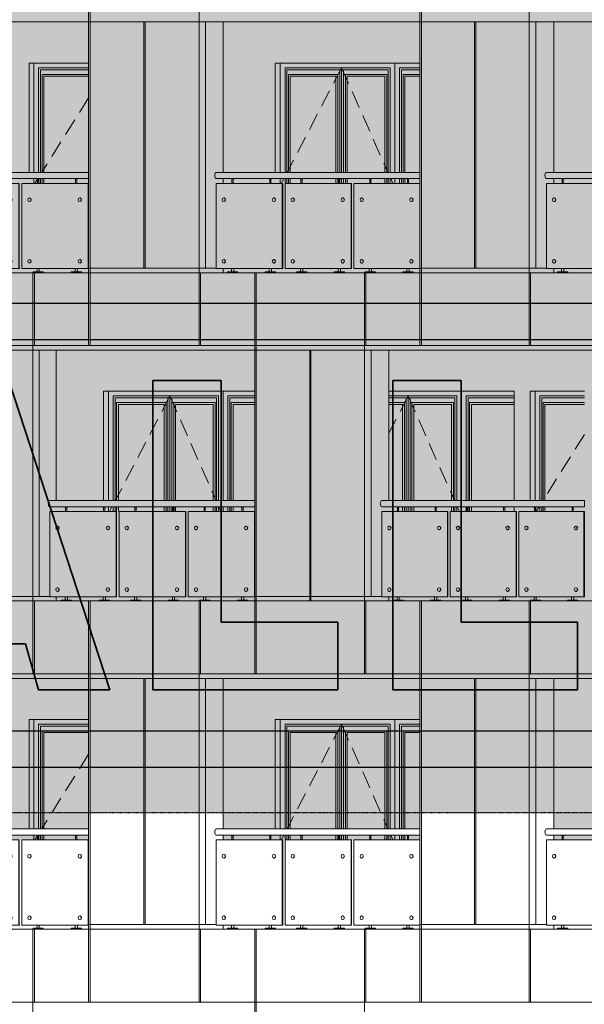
# Model space of a CAD drawing. Header units: millimetres. Extents: x 653421 to 888490, y -587092 to -202040.
# Tile 50 of 63: x 811476 to 817673, y -299101 to -288301. Entities that reach past the tile are written whole.
import ezdxf

# ---------------------------------------------------------------- set-up
doc = ezdxf.new("R2010")
doc.units = ezdxf.units.MM
doc.header["$LTSCALE"] = 0.05
doc.linetypes.add('DASHED', pattern=[19.05, 12.7, -6.35])
doc.linetypes.add('HIDDEN2', pattern=[0.1875, 0.125, -0.0625])
doc.layers.get('0').update_dxf_attribs({"lineweight": 0})
for name, color, linetype, lineweight in [('011 Dimension', 16, 'Continuous', 9), ('013 Door & Window', 48, 'Continuous', 9), ('A-Elev', 111, 'Continuous', 25)]:
    doc.layers.add(name, color=color, linetype=linetype, lineweight=lineweight)
doc.layers.add('A-20--T--WALLS', color=4, linetype='HIDDEN2')
pattern_1 = [(82.5, (607665.26, -236775.77), (-71.47627, 66.950698), [0, -77.216, 0, -86.36, 0, -82.55]), (52.5, (607665.26, -236775.77), (-37.802186, 164.94657), [0, -41.656, 0, -69.596, 0, -26.67]), (12.5, (607621.08, -236819.95), (111.659965, 112.066462), [0, -25.4, 0, -91.44, 0, -119.38]), (2.5, (607621.08, -236819.95), (76.45622, 139.51016), [0, -12.7, 0, -59.944, 0, -68.58])]

# ---------------------------------------------------------------- blocks, each defined once
blk = doc.blocks.new('A$C37385268')
for p, q in [((-2150, 820, 0), (-2154, 820, 0)), ((-2154, 780, 0), (-2150, 780, 0)), ((-1601, 820, 0), (-1604, 820, 0)), ((-1604, 780, 0), (-1601, 780, 0)), ((-1394, 820, 0), (-1397, 820, 0)), ((-1397, 780, 0), (-1394, 780, 0)), ((-846, 820, 0), (-849, 820, 0)), ((-849, 780, 0), (-846, 780, 0)), ((-638, 820, 0), (-641, 820, 0)), ((-641, 780, 0), (-638, 780, 0)), ((-92, 820, 0), (-95, 820, 0)), ((-95, 780, 0), (-92, 780, 0)), ((-2150, 145, 0), (-2154, 145, 0)), ((-1601, 145, 0), (-1604, 145, 0)), ((-1394, 145, 0), (-1397, 145, 0)), ((-846, 145, 0), (-849, 145, 0)), ((-638, 145, 0), (-641, 145, 0)), ((-92, 145, 0), (-95, 145, 0)), ((-2154, 105, 0), (-2150, 105, 0)), ((-1604, 105, 0), (-1601, 105, 0)), ((-1397, 105, 0), (-1394, 105, 0)), ((-849, 105, 0), (-846, 105, 0)), ((-641, 105, 0), (-638, 105, 0)), ((-95, 105, 0), (-92, 105, 0))]:
    blk.add_line(p, q)
at = {"color": 195}
blk.add_lwpolyline([(-2237, 1032), (0, 1032), (0, 1100), (-2237, 1100)], dxfattribs=at)
at = {"lineweight": 0, "elevation": 0}
for points in [[(-2042, 1032), (-2042, 1028), (-2071, 1028), (-2071, 1032), (-2042, 1032)], [(-1627, 1032), (-1627, 1028), (-1656, 1028), (-1656, 1032), (-1627, 1032)], [(-1285, 1032), (-1285, 1028), (-1314, 1028), (-1314, 1032), (-1285, 1032)], [(-871, 1032), (-871, 1028), (-900, 1028), (-900, 1032), (-871, 1032)], [(-530, 1032), (-530, 1028), (-559, 1028), (-559, 1032), (-530, 1032)], [(-117, 1032), (-117, 1028), (-145, 1028), (-145, 1032), (-117, 1032)]]:
    blk.add_lwpolyline(points, close=True, dxfattribs=at)
for points in [[(-2063, 1028), (-2063, 980)], [(-2050, 1028), (-2050, 980)], [(-1648, 1028), (-1648, 980)], [(-1635, 1028), (-1635, 980)], [(-1307, 1028), (-1307, 980)], [(-1294, 1028), (-1294, 980)], [(-892, 1028), (-892, 980)], [(-879, 1028), (-879, 980)], [(-551, 1028), (-551, 980)], [(-538, 1028), (-538, 980)], [(-138, 1028), (-138, 980)], [(-125, 1028), (-125, 980)], [(-2069, 45), (-2069, 10)], [(-2044, 45), (-2044, 10)], [(-1654, 45), (-1654, 10)], [(-1629, 45), (-1629, 10)], [(-1312, 45), (-1312, 10)], [(-1287, 45), (-1287, 10)], [(-898, 45), (-898, 10)], [(-873, 45), (-873, 10)], [(-557, 45), (-557, 10)], [(-532, 45), (-532, 10)], [(-143, 45), (-143, 10)], [(-119, 45), (-119, 10)]]:
    blk.add_lwpolyline(points, dxfattribs=at)
for points in [[(-2000, 0), (-2113, 0), (-2113, 6, -0.39896), (-2108, 10), (-2005, 10, -0.39896), (-2000, 6), (-2000, 0)], [(-1585, 0), (-1698, 0), (-1698, 6, -0.39896), (-1693, 10), (-1590, 10, -0.39896), (-1585, 6), (-1585, 0)], [(-1243, 0), (-1356, 0), (-1356, 6, -0.39896), (-1351, 10), (-1248, 10, -0.39896), (-1243, 6), (-1243, 0)], [(-829, 0), (-942, 0), (-942, 6, -0.39896), (-937, 10), (-834, 10, -0.39896), (-829, 6), (-829, 0)], [(-488, 0), (-601, 0), (-601, 6, -0.39896), (-596, 10), (-493, 10, -0.39896), (-488, 6), (-488, 0)], [(-74, 0), (-188, 0), (-187, 6, -0.39896), (-183, 10), (-79, 10, -0.39896), (-75, 6), (-74, 0)]]:
    blk.add_lwpolyline(points, format="xyb", close=True, dxfattribs=at)
for centre, major_axis, ratio in [((-2237, 1066), (0, -34.2), 0.466978), ((-2150, 800, 0), (0, 20), 0.851741), ((-1601, 800, 0), (0, 20), 0.851741), ((-1394, 800, 0), (0, 20), 0.851741), ((-846, 800, 0), (0, 20), 0.851741), ((-638, 800, 0), (0, 20), 0.851741), ((-92, 800, 0), (0, 20), 0.851741), ((-2150, 125, 0), (0, 20), 0.851741), ((-1601, 125, 0), (0, 20), 0.851741), ((-1394, 125, 0), (0, 20), 0.851741), ((-846, 125, 0), (0, 20), 0.851741), ((-638, 125, 0), (0, 20), 0.851741), ((-92, 125, 0), (0, 20), 0.851741)]:
    blk.add_ellipse(centre, major_axis=major_axis, ratio=ratio, start_param=3.141593, end_param=6.283185)
at = {"extrusion": (0, 0, -1)}
for centre in [(-2154, 800, 0), (-1604, 800, 0), (-1397, 800, 0), (-849, 800, 0), (-641, 800, 0), (-95, 800, 0), (-2154, 125, 0), (-1604, 125, 0), (-1397, 125, 0), (-849, 125, 0), (-641, 125, 0), (-95, 125, 0)]:
    blk.add_ellipse(centre, major_axis=(0, -20), ratio=0.8574, dxfattribs=at)
at = {"layer": '011 Dimension', "color": 135, "lineweight": 0}
for points in [[(-2237, 45), (-1511, 45), (-1511, 980), (-2237, 980), (-2237, 45)], [(-1511, 980), (-1511, 45), (-1506, 45), (-1506, 980), (-1511, 980)], [(-755, 45), (-755, 980), (-1480, 980), (-1480, 45), (-755, 45)], [(-755, 980), (-751, 980), (-751, 45), (-755, 45)], [(-725, 980), (-725, 45), (-1, 45), (-1, 980), (-714, 980), (-725, 980)]]:
    blk.add_lwpolyline(points, close=True, dxfattribs=at)
blk = doc.blocks.new('A$C296D6734')
for p, q in [((-2125, 820), (-2128, 820)), ((-2128, 780), (-2125, 780)), ((-1582, 820), (-1585, 820)), ((-1585, 780), (-1582, 780)), ((-1376, 820), (-1379, 820)), ((-1379, 780), (-1376, 780)), ((-834, 820), (-837, 820)), ((-837, 780), (-834, 780)), ((-629, 820), (-632, 820)), ((-632, 780), (-629, 780)), ((-88, 820), (-91, 820)), ((-91, 780), (-88, 780)), ((-2125, 145), (-2128, 145)), ((-1582, 145), (-1585, 145)), ((-1376, 145), (-1379, 145)), ((-834, 145), (-837, 145)), ((-629, 145), (-632, 145)), ((-88, 145), (-91, 145)), ((-2128, 105), (-2125, 105)), ((-1585, 105), (-1582, 105)), ((-1379, 105), (-1376, 105)), ((-837, 105), (-834, 105)), ((-632, 105), (-629, 105)), ((-91, 105), (-88, 105))]:
    blk.add_line(p, q)
at = {"color": 195}
blk.add_lwpolyline([(-2209, 1032), (0, 1032), (0, 1100), (-2209, 1100)], dxfattribs=at)
at = {"lineweight": 0}
for points in [[(-2016, 1032), (-2016, 1028), (-2045, 1028), (-2045, 1032), (-2016, 1032)], [(-1606, 1032), (-1606, 1028), (-1634, 1028), (-1634, 1032), (-1606, 1032)], [(-1272, 1032), (-1272, 1028), (-1301, 1028), (-1301, 1032), (-1272, 1032)], [(-858, 1032), (-858, 1028), (-886, 1028), (-886, 1032), (-858, 1032)], [(-520, 1032), (-520, 1028), (-548, 1028), (-548, 1032), (-520, 1032)], [(-111, 1032), (-111, 1028), (-140, 1028), (-140, 1032), (-111, 1032)]]:
    blk.add_lwpolyline(points, close=True, dxfattribs=at)
for points in [[(-2038, 1028), (-2038, 980)], [(-2025, 1028), (-2025, 980)], [(-1627, 1028), (-1627, 980)], [(-1614, 1028), (-1614, 980)], [(-1293, 1028), (-1293, 980)], [(-1280, 1028), (-1280, 980)], [(-879, 1028), (-879, 980)], [(-866, 1028), (-866, 980)], [(-541, 1028), (-541, 980)], [(-528, 1028), (-528, 980)], [(-133, 1028), (-133, 980)], [(-120, 1028), (-120, 980)], [(-2043, 45), (-2043, 10)], [(-2018, 45), (-2018, 10)], [(-1632, 45), (-1632, 10)], [(-1608, 45), (-1608, 10)], [(-1299, 45), (-1299, 10)], [(-1274, 45), (-1274, 10)], [(-884, 45), (-884, 10)], [(-859, 45), (-859, 10)], [(-547, 45), (-547, 10)], [(-522, 45), (-522, 10)], [(-138, 45), (-138, 10)], [(-113, 45), (-113, 10)]]:
    blk.add_lwpolyline(points, dxfattribs=at)
for points in [[(-1974, 0), (-2087, 0), (-2087, 6, -0.39896), (-2082, 10), (-1979, 10, -0.39896), (-1974, 6), (-1974, 0)], [(-1563, 0), (-1676, 0), (-1676, 6, -0.39896), (-1672, 10), (-1568, 10, -0.39896), (-1564, 6), (-1563, 0)], [(-1230, 0), (-1343, 0), (-1343, 6, -0.39896), (-1339, 10), (-1235, 10, -0.39896), (-1231, 6), (-1230, 0)], [(-815, 0), (-928, 0), (-928, 6, -0.39896), (-924, 10), (-820, 10, -0.39896), (-816, 6), (-815, 0)], [(-478, 0), (-591, 0), (-591, 6, -0.39896), (-586, 10), (-483, 10, -0.39896), (-478, 6), (-478, 0)], [(-69, 0), (-182, 0), (-182, 6, -0.39896), (-177, 10), (-74, 10, -0.39896), (-69, 6), (-69, 0)]]:
    blk.add_lwpolyline(points, format="xyb", close=True, dxfattribs=at)
for centre, major_axis, ratio, start_param, end_param in [((-2209, 1066), (0, -34.2), 0.500632, 3.141593, 6.283185), ((-2125, 800), (0, -20), 0.84815, 6.283185, 9.424778), ((-1582, 800), (0, -20), 0.84815, 6.283185, 9.424778), ((-1376, 800), (0, -20), 0.84815, 6.283185, 9.424778), ((-834, 800), (0, -20), 0.84815, 6.283185, 9.424778), ((-629, 800), (0, -20), 0.84815, 6.283185, 9.424778), ((-88, 800), (0, -20), 0.84815, 6.283185, 9.424778), ((-2125, 125), (0, -20), 0.84815, 6.283185, 9.424778), ((-1582, 125), (0, -20), 0.84815, 6.283185, 9.424778), ((-1376, 125), (0, -20), 0.84815, 6.283185, 9.424778), ((-834, 125), (0, -20), 0.84815, 6.283185, 9.424778), ((-629, 125), (0, -20), 0.84815, 6.283185, 9.424778), ((-88, 125), (0, -20), 0.84815, 6.283185, 9.424778)]:
    blk.add_ellipse(centre, major_axis=major_axis, ratio=ratio, start_param=start_param, end_param=end_param)
for centre in [(-2128, 800), (-1585, 800), (-1379, 800), (-837, 800), (-632, 800), (-91, 800), (-2128, 125), (-1585, 125), (-1379, 125), (-837, 125), (-632, 125), (-91, 125)]:
    blk.add_ellipse(centre, major_axis=(0, -20), ratio=0.84815)
at = {"layer": '011 Dimension', "color": 135, "lineweight": 0}
for points in [[(-1492, 45), (-1492, 980), (-2211, 980), (-2211, 45), (-1492, 45)], [(-1492, 980), (-1492, 45), (-1487, 45), (-1487, 980), (-1492, 980)], [(-1462, 980), (-1462, 45), (-744, 45), (-744, 980), (-1462, 980)], [(-744, 980), (-740, 980), (-740, 45), (-744, 45)], [(-714, 980), (-714, 45), (0, 45), (0, 980), (-714, 980)]]:
    blk.add_lwpolyline(points, close=True, dxfattribs=at)
blk = doc.blocks.new('A$C68B7532D')
for p, q in [((-2175, 820, 0), (-2178, 820, 0)), ((-2178, 780, 0), (-2175, 780, 0)), ((-1620, 820, 0), (-1624, 820, 0)), ((-1624, 780, 0), (-1620, 780, 0)), ((-1411, 820, 0), (-1414, 820, 0)), ((-1414, 780, 0), (-1411, 780, 0)), ((-857, 820, 0), (-860, 820, 0)), ((-860, 780, 0), (-857, 780, 0)), ((-648, 820, 0), (-651, 820, 0)), ((-651, 780, 0), (-648, 780, 0)), ((-95, 820, 0), (-98, 820, 0)), ((-98, 780, 0), (-95, 780, 0)), ((-2175, 145, 0), (-2178, 145, 0)), ((-1620, 145, 0), (-1624, 145, 0)), ((-1411, 145, 0), (-1414, 145, 0)), ((-857, 145, 0), (-860, 145, 0)), ((-648, 145, 0), (-651, 145, 0)), ((-95, 145, 0), (-98, 145, 0)), ((-2178, 105, 0), (-2175, 105, 0)), ((-1624, 105, 0), (-1620, 105, 0)), ((-1414, 105, 0), (-1411, 105, 0)), ((-860, 105, 0), (-857, 105, 0)), ((-651, 105, 0), (-648, 105, 0)), ((-98, 105, 0), (-95, 105, 0))]:
    blk.add_line(p, q)
at = {"color": 195}
blk.add_lwpolyline([(-2265, 1032), (0, 1032), (0, 1100), (-2265, 1100)], dxfattribs=at)
at = {"lineweight": 0, "elevation": 0}
for points in [[(-2068, 1032), (-2068, 1028), (-2096, 1028), (-2096, 1032), (-2068, 1032)], [(-1648, 1032), (-1648, 1028), (-1677, 1028), (-1677, 1032), (-1648, 1032)], [(-1303, 1032), (-1303, 1028), (-1331, 1028), (-1331, 1032), (-1303, 1032)], [(-884, 1032), (-884, 1028), (-913, 1028), (-913, 1032), (-884, 1032)], [(-540, 1032), (-540, 1028), (-568, 1028), (-568, 1032), (-540, 1032)], [(-122, 1032), (-122, 1028), (-151, 1028), (-151, 1032), (-122, 1032)]]:
    blk.add_lwpolyline(points, close=True, dxfattribs=at)
for points in [[(-2089, 1028), (-2089, 980)], [(-2076, 1028), (-2076, 980)], [(-1669, 1028), (-1669, 980)], [(-1656, 1028), (-1656, 980)], [(-1324, 1028), (-1324, 980)], [(-1311, 1028), (-1311, 980)], [(-906, 1028), (-906, 980)], [(-893, 1028), (-893, 980)], [(-561, 1028), (-561, 980)], [(-548, 1028), (-548, 980)], [(-143, 1028), (-143, 980)], [(-130, 1028), (-130, 980)], [(-2094, 45), (-2094, 10)], [(-2069, 45), (-2069, 10)], [(-1675, 45), (-1675, 10)], [(-1650, 45), (-1650, 10)], [(-1330, 45), (-1330, 10)], [(-1305, 45), (-1305, 10)], [(-911, 45), (-911, 10)], [(-886, 45), (-886, 10)], [(-566, 45), (-566, 10)], [(-542, 45), (-542, 10)], [(-149, 45), (-149, 10)], [(-124, 45), (-124, 10)]]:
    blk.add_lwpolyline(points, dxfattribs=at)
for points in [[(-2025, 0), (-2138, 0), (-2138, 6, -0.39896), (-2133, 10), (-2030, 10, -0.39896), (-2026, 6), (-2025, 0)], [(-1606, 0), (-1719, 0), (-1719, 6, -0.39896), (-1714, 10), (-1611, 10, -0.39896), (-1606, 6), (-1606, 0)], [(-1261, 0), (-1374, 0), (-1373, 6, -0.39896), (-1369, 10), (-1266, 10, -0.39896), (-1261, 6), (-1261, 0)], [(-842, 0), (-955, 0), (-955, 6, -0.39896), (-950, 10), (-847, 10, -0.39896), (-842, 6), (-842, 0)], [(-497, 0), (-611, 0), (-610, 6, -0.39896), (-606, 10), (-502, 10, -0.39896), (-498, 6), (-497, 0)], [(-80, 0), (-193, 0), (-193, 6, -0.39896), (-188, 10), (-85, 10, -0.39896), (-80, 6), (-80, 0)]]:
    blk.add_lwpolyline(points, format="xyb", close=True, dxfattribs=at)
for centre, major_axis, ratio in [((-2265, 1066, 0), (0, -34.2), 0.448619), ((-2175, 800, 0), (0, 20), 0.854957), ((-1620, 800, 0), (0, 20), 0.854957), ((-1411, 800, 0), (0, 20), 0.854957), ((-857, 800, 0), (0, 20), 0.854957), ((-648, 800, 0), (0, 20), 0.854957), ((-95, 800, 0), (0, 20), 0.854957), ((-2175, 125, 0), (0, 20), 0.854957), ((-1620, 125, 0), (0, 20), 0.854957), ((-1411, 125, 0), (0, 20), 0.854957), ((-857, 125, 0), (0, 20), 0.854957), ((-648, 125, 0), (0, 20), 0.854957), ((-95, 125, 0), (0, 20), 0.854957)]:
    blk.add_ellipse(centre, major_axis=major_axis, ratio=ratio, start_param=3.141593, end_param=6.283185)
at = {"extrusion": (0, 0, -1)}
for centre in [(-2178, 800, 0), (-1624, 800, 0), (-1414, 800, 0), (-860, 800, 0), (-651, 800, 0), (-98, 800, 0), (-2178, 125, 0), (-1624, 125, 0), (-1414, 125, 0), (-860, 125, 0), (-651, 125, 0), (-98, 125, 0)]:
    blk.add_ellipse(centre, major_axis=(0, -20), ratio=0.86638, dxfattribs=at)
at = {"layer": '011 Dimension', "color": 135, "lineweight": 0}
for points in [[(-2263, 45), (-1529, 45), (-1529, 980), (-2263, 980), (-2263, 45)], [(-1529, 980), (-1529, 45), (-1525, 45), (-1525, 980), (-1529, 980)], [(-766, 45), (-766, 980), (-1498, 980), (-1498, 45), (-755, 45)], [(-766, 980), (-762, 980), (-762, 45), (-766, 45)], [(-4, 45), (-4, 980), (-735, 980), (-735, 45), (-1, 45)], [(-4, 45), (-7, 45), (0, 45), (0, 980), (-4, 980), (-4, 45)]]:
    blk.add_lwpolyline(points, close=True, dxfattribs=at)
blk = doc.blocks.new('A$C656A003F')
for p, q in [((-2138, 820), (-2141, 820)), ((-2141, 780), (-2138, 780)), ((-1592, 820), (-1595, 820)), ((-1595, 780), (-1592, 780)), ((-1385, 820), (-1388, 820)), ((-1388, 780), (-1385, 780)), ((-840, 820), (-843, 820)), ((-843, 780), (-840, 780)), ((-634, 820), (-637, 820)), ((-637, 780), (-634, 780)), ((-90, 820), (-93, 820)), ((-93, 780), (-90, 780)), ((-2138, 145), (-2141, 145)), ((-1592, 145), (-1595, 145)), ((-1385, 145), (-1388, 145)), ((-840, 145), (-843, 145)), ((-634, 145), (-637, 145)), ((-90, 145), (-93, 145)), ((-2141, 105), (-2138, 105)), ((-1595, 105), (-1592, 105)), ((-1388, 105), (-1385, 105)), ((-843, 105), (-840, 105)), ((-637, 105), (-634, 105)), ((-93, 105), (-90, 105))]:
    blk.add_line(p, q)
at = {"color": 195}
blk.add_lwpolyline([(-2223, 1032), (0, 1032), (0, 1100), (-2223, 1100)], dxfattribs=at)
at = {"lineweight": 0}
for points in [[(-2029, 1032), (-2029, 1028), (-2058, 1028), (-2058, 1032), (-2029, 1032)], [(-1617, 1032), (-1617, 1028), (-1645, 1028), (-1645, 1032), (-1617, 1032)], [(-1276, 1032), (-1276, 1028), (-1305, 1028), (-1305, 1032), (-1276, 1032)], [(-864, 1032), (-864, 1028), (-893, 1028), (-893, 1032), (-864, 1032)], [(-525, 1032), (-525, 1028), (-554, 1028), (-554, 1032), (-525, 1032)], [(-114, 1032), (-114, 1028), (-143, 1028), (-143, 1032), (-114, 1032)]]:
    blk.add_lwpolyline(points, close=True, dxfattribs=at)
for points in [[(-2051, 1028), (-2051, 980)], [(-2038, 1028), (-2038, 980)], [(-1638, 1028), (-1638, 980)], [(-1625, 1028), (-1625, 980)], [(-1298, 1028), (-1298, 980)], [(-1285, 1028), (-1285, 980)], [(-886, 1028), (-886, 980)], [(-873, 1028), (-873, 980)], [(-546, 1028), (-546, 980)], [(-533, 1028), (-533, 980)], [(-135, 1028), (-135, 980)], [(-122, 1028), (-122, 980)], [(-2056, 45), (-2056, 10)], [(-2031, 45), (-2031, 10)], [(-1643, 45), (-1643, 10)], [(-1618, 45), (-1618, 10)], [(-1303, 45), (-1303, 10)], [(-1278, 45), (-1278, 10)], [(-891, 45), (-891, 10)], [(-866, 45), (-866, 10)], [(-552, 45), (-552, 10)], [(-527, 45), (-527, 10)], [(-141, 45), (-141, 10)], [(-116, 45), (-116, 10)]]:
    blk.add_lwpolyline(points, dxfattribs=at)
for points in [[(-1987, 0), (-2100, 0), (-2100, 6, -0.39896), (-2095, 10), (-1992, 10, -0.39896), (-1987, 6), (-1987, 0)], [(-1574, 0), (-1687, 0), (-1687, 6, -0.39896), (-1682, 10), (-1579, 10, -0.39896), (-1575, 6), (-1574, 0)], [(-1234, 0), (-1347, 0), (-1347, 6, -0.39896), (-1342, 10), (-1239, 10, -0.39896), (-1234, 6), (-1234, 0)], [(-822, 0), (-935, 0), (-935, 6, -0.39896), (-930, 10), (-827, 10, -0.39896), (-822, 6), (-822, 0)], [(-483, 0), (-596, 0), (-596, 6, -0.39896), (-591, 10), (-488, 10, -0.39896), (-483, 6), (-483, 0)], [(-72, 0), (-185, 0), (-185, 6, -0.39896), (-180, 10), (-77, 10, -0.39896), (-72, 6), (-72, 0)]]:
    blk.add_lwpolyline(points, format="xyb", close=True, dxfattribs=at)
at = {"color": 195}
blk.add_ellipse((-2223, 1066, 0), major_axis=(0, -34.2), ratio=0.476499, start_param=3.141593, end_param=6.283185, dxfattribs=at)
for centre in [(-2141, 800), (-1595, 800), (-1388, 800), (-843, 800), (-637, 800), (-93, 800), (-2141, 125), (-1595, 125), (-1388, 125), (-843, 125), (-637, 125), (-93, 125)]:
    blk.add_ellipse(centre, major_axis=(0, -20), ratio=0.852817)
for centre in [(-2138, 800), (-1592, 800), (-1385, 800), (-840, 800), (-634, 800), (-90, 800), (-2138, 125), (-1592, 125), (-1385, 125), (-840, 125), (-634, 125), (-90, 125)]:
    blk.add_ellipse(centre, major_axis=(0, 20), ratio=0.849995, start_param=3.141593, end_param=6.283185)
at = {"layer": '011 Dimension', "color": 135, "lineweight": 0}
for points in [[(-2216, 45), (-1501, 45), (-1501, 980), (-2224, 980), (-2224, 45)], [(-1501, 45), (-1497, 45), (-1497, 980), (-1501, 980), (-1501, 45)], [(-750, 980), (-1471, 980), (-1471, 45), (-750, 45), (-750, 980)], [(-750, 980), (-745, 980), (-745, 45), (-750, 45)], [(-4, 980), (-720, 980), (-720, 45), (-4, 45), (-4, 980)], [(-4, 980), (-4, 45), (0, 45), (0, 980), (-4, 980)]]:
    blk.add_lwpolyline(points, close=True, dxfattribs=at)
blk = doc.blocks.new('A$C2BF07286')
for p, q in [((-2163, 820, 0), (-2166, 820, 0)), ((-2166, 780, 0), (-2163, 780, 0)), ((-1611, 820, 0), (-1614, 820, 0)), ((-1614, 780, 0), (-1611, 780, 0)), ((-1402, 820, 0), (-1405, 820, 0)), ((-1405, 780, 0), (-1402, 780, 0)), ((-851, 820, 0), (-854, 820, 0)), ((-854, 780, 0), (-851, 780, 0)), ((-643, 820, 0), (-646, 820, 0)), ((-646, 780, 0), (-643, 780, 0)), ((-93, 820, 0), (-97, 820, 0)), ((-97, 780, 0), (-93, 780, 0)), ((-2163, 145, 0), (-2166, 145, 0)), ((-1611, 145, 0), (-1614, 145, 0)), ((-1402, 145, 0), (-1405, 145, 0)), ((-851, 145, 0), (-854, 145, 0)), ((-643, 145, 0), (-646, 145, 0)), ((-93, 145, 0), (-97, 145, 0)), ((-2166, 105, 0), (-2163, 105, 0)), ((-1614, 105, 0), (-1611, 105, 0)), ((-1405, 105, 0), (-1402, 105, 0)), ((-854, 105, 0), (-851, 105, 0)), ((-646, 105, 0), (-643, 105, 0)), ((-97, 105, 0), (-93, 105, 0))]:
    blk.add_line(p, q)
at = {"color": 195}
blk.add_lwpolyline([(-2251, 1032), (0, 1032), (0, 1100), (-2251, 1100)], dxfattribs=at)
at = {"lineweight": 0, "elevation": 0}
for points in [[(-2055, 1032), (-2055, 1028), (-2083, 1028), (-2083, 1032), (-2055, 1032)], [(-1638, 1032), (-1638, 1028), (-1666, 1028), (-1666, 1032), (-1638, 1032)], [(-1294, 1032), (-1294, 1028), (-1323, 1028), (-1323, 1032), (-1294, 1032)], [(-878, 1032), (-878, 1028), (-906, 1028), (-906, 1032), (-878, 1032)], [(-535, 1032), (-535, 1028), (-563, 1028), (-563, 1032), (-535, 1032)], [(-119, 1032), (-119, 1028), (-148, 1028), (-148, 1032), (-119, 1032)]]:
    blk.add_lwpolyline(points, close=True, dxfattribs=at)
for points in [[(-2076, 1028), (-2076, 980)], [(-2063, 1028), (-2063, 980)], [(-1659, 1028), (-1659, 980)], [(-1646, 1028), (-1646, 980)], [(-1315, 1028), (-1315, 980)], [(-1302, 1028), (-1302, 980)], [(-899, 1028), (-899, 980)], [(-886, 1028), (-886, 980)], [(-556, 1028), (-556, 980)], [(-543, 1028), (-543, 980)], [(-141, 1028), (-141, 980)], [(-128, 1028), (-128, 980)], [(-2082, 45), (-2082, 10)], [(-2057, 45), (-2057, 10)], [(-1664, 45), (-1664, 10)], [(-1640, 45), (-1640, 10)], [(-1321, 45), (-1321, 10)], [(-1296, 45), (-1296, 10)], [(-904, 45), (-904, 10)], [(-880, 45), (-880, 10)], [(-562, 45), (-562, 10)], [(-537, 45), (-537, 10)], [(-146, 45), (-146, 10)], [(-121, 45), (-121, 10)]]:
    blk.add_lwpolyline(points, dxfattribs=at)
for points in [[(-2013, 0), (-2126, 0), (-2125, 6, -0.39896), (-2121, 10), (-2018, 10, -0.39896), (-2013, 6), (-2013, 0)], [(-1595, 0), (-1709, 0), (-1708, 6, -0.39896), (-1704, 10), (-1600, 10, -0.39896), (-1596, 6), (-1595, 0)], [(-1252, 0), (-1365, 0), (-1365, 6, -0.39896), (-1360, 10), (-1257, 10, -0.39896), (-1252, 6), (-1252, 0)], [(-835, 0), (-949, 0), (-948, 6, -0.39896), (-944, 10), (-840, 10, -0.39896), (-836, 6), (-835, 0)], [(-493, 0), (-606, 0), (-605, 6, -0.39896), (-601, 10), (-498, 10, -0.39896), (-493, 6), (-493, 0)], [(-77, 0), (-190, 0), (-190, 6, -0.39896), (-185, 10), (-82, 10, -0.39896), (-77, 6), (-77, 0)]]:
    blk.add_lwpolyline(points, format="xyb", close=True, dxfattribs=at)
at = {"color": 195}
blk.add_ellipse((-2251, 1066, 0), major_axis=(0, -34.2), ratio=0.457894, start_param=3.141593, end_param=6.283185, dxfattribs=at)
for centre in [(-2166, 800, 0), (-1614, 800, 0), (-1405, 800, 0), (-854, 800, 0), (-646, 800, 0), (-97, 800, 0), (-2166, 125, 0), (-1614, 125, 0), (-1405, 125, 0), (-854, 125, 0), (-646, 125, 0), (-97, 125, 0)]:
    blk.add_ellipse(centre, major_axis=(0, -20), ratio=0.861898)
for centre in [(-2163, 800, 0), (-1611, 800, 0), (-1402, 800, 0), (-851, 800, 0), (-643, 800, 0), (-93, 800, 0), (-2163, 125, 0), (-1611, 125, 0), (-1402, 125, 0), (-851, 125, 0), (-643, 125, 0), (-93, 125, 0)]:
    blk.add_ellipse(centre, major_axis=(0, 20), ratio=0.853387, start_param=3.141593, end_param=6.283185)
at = {"layer": '011 Dimension', "color": 135, "lineweight": 0, "elevation": 0}
for points in [[(-2235, 45), (-1520, 45), (-1520, 980), (-2250, 980), (-2250, 45)], [(-1520, 45), (-1516, 45), (-1516, 980), (-1520, 980), (-1520, 45)], [(-761, 980), (-1489, 980), (-1489, 45), (-761, 45), (-761, 980)], [(-761, 980), (-756, 980), (-756, 45), (-761, 45)], [(-3, 980), (-730, 980), (-730, 45), (-3, 45), (-3, 980)], [(-3, 980), (-3, 45), (0, 45), (0, 980), (-3, 980)]]:
    blk.add_lwpolyline(points, close=True, dxfattribs=at)
blk = doc.blocks.new('*U126')
at = {"layer": '013 Door & Window', "color": 0, "lineweight": -2}
for points in [[(601, -52), (52, -52), (52, -1200)], [(601, -73), (73, -73), (73, -1200)], [(601, -125), (89, -125), (89, -1200)], [(601, -145), (109, -145), (109, -1200)], [(0, -1268), (0, -1320)], [(52, -1268), (52, -1320)], [(73, -1268), (73, -1320)], [(89, -1268), (89, -1320)], [(109, -1268), (109, -1320)]]:
    blk.add_lwpolyline(points, dxfattribs=at)
at = {"layer": '013 Door & Window', "color": 0, "linetype": 'DASHED', "lineweight": -2, "ltscale": 300}
for points in [[(601, -380), (86, -1200)], [(44, -1268), (11, -1320)]]:
    blk.add_lwpolyline(points, dxfattribs=at)
blk = doc.blocks.new('*U123')
at = {"layer": '013 Door & Window', "color": 0, "lineweight": -2}
for points in [[(1258, -1200), (1258, 0)], [(673, -1200), (673, -52), (52, -52), (52, -1200)], [(652, -1200), (652, -73), (73, -73), (73, -1200)], [(673, -1200), (673, -52), (1206, -52), (1206, -1200)], [(694, -1200), (694, -73), (1185, -73), (1185, -1200)], [(1533, -52), (1310, -52), (1310, -1200)], [(1533, -73), (1331, -73), (1331, -1200)], [(631, -1200), (631, -125), (89, -125), (89, -1200)], [(611, -1200), (611, -145), (109, -145), (109, -1200)], [(715, -1200), (715, -125), (1169, -125), (1169, -1200)], [(735, -1200), (735, -145), (1149, -145), (1149, -1200)], [(1533, -125), (1347, -125), (1347, -1200)], [(1533, -145), (1368, -145), (1368, -1200)], [(0, -1268), (0, -1320)], [(52, -1268), (52, -1320)], [(73, -1268), (73, -1320)], [(89, -1268), (89, -1320)], [(109, -1268), (109, -1320)], [(611, -1320), (611, -1268)], [(631, -1320), (631, -1268)], [(652, -1320), (652, -1268)], [(673, -1320), (673, -1268)], [(673, -1320), (673, -1268)], [(694, -1320), (694, -1268)], [(715, -1320), (715, -1268)], [(735, -1320), (735, -1268)], [(1149, -1268), (1149, -1320)], [(1169, -1268), (1169, -1320)], [(1185, -1268), (1185, -1320)], [(1206, -1268), (1206, -1320)], [(1258, -1320), (1258, -1268)], [(1310, -1268), (1310, -1320)], [(1331, -1268), (1331, -1320)], [(1347, -1268), (1347, -1320)], [(1368, -1268), (1368, -1320)]]:
    blk.add_lwpolyline(points, dxfattribs=at)
at = {"layer": '013 Door & Window', "color": 0, "linetype": 'DASHED', "lineweight": -2, "ltscale": 300}
for points in [[(673, -52), (74, -1200)], [(673, -52), (1181, -1200)], [(38, -1268), (11, -1320)], [(1212, -1268), (1234, -1320)]]:
    blk.add_lwpolyline(points, dxfattribs=at)
blk = doc.blocks.new('*U122')
at = {"layer": '013 Door & Window', "color": 0, "lineweight": -2}
for points in [[(1605, 0), (0, 0)], [(1258, -1200), (1258, 0), (0, 0), (0, -1200)], [(673, -1200), (673, -52), (52, -52), (52, -1200)], [(652, -1200), (652, -73), (73, -73), (73, -1200)], [(673, -1200), (673, -52), (1206, -52), (1206, -1200)], [(694, -1200), (694, -73), (1185, -73), (1185, -1200)], [(1605, -52), (1310, -52), (1310, -1200)], [(1605, -73), (1331, -73), (1331, -1200)], [(631, -1200), (631, -125), (89, -125), (89, -1200)], [(611, -1200), (611, -145), (109, -145), (109, -1200)], [(715, -1200), (715, -125), (1169, -125), (1169, -1200)], [(735, -1200), (735, -145), (1149, -145), (1149, -1200)], [(1605, -125), (1347, -125), (1347, -1200)], [(1605, -145), (1368, -145), (1368, -1200)], [(0, -1268), (0, -1320)], [(52, -1268), (52, -1320)], [(73, -1268), (73, -1320)], [(89, -1268), (89, -1320)], [(109, -1268), (109, -1320)], [(611, -1320), (611, -1268)], [(631, -1320), (631, -1268)], [(652, -1320), (652, -1268)], [(673, -1320), (673, -1268)], [(673, -1320), (673, -1268)], [(694, -1320), (694, -1268)], [(715, -1320), (715, -1268)], [(735, -1320), (735, -1268)], [(1149, -1268), (1149, -1320)], [(1169, -1268), (1169, -1320)], [(1185, -1268), (1185, -1320)], [(1206, -1268), (1206, -1320)], [(1258, -1320), (1258, -1268)], [(1310, -1268), (1310, -1320)], [(1331, -1268), (1331, -1320)], [(1347, -1268), (1347, -1320)], [(1368, -1268), (1368, -1320)]]:
    blk.add_lwpolyline(points, dxfattribs=at)
at = {"layer": '013 Door & Window', "color": 0, "linetype": 'DASHED', "lineweight": -2, "ltscale": 300}
for points in [[(673, -52), (74, -1200)], [(673, -52), (1181, -1200)], [(38, -1268), (11, -1320)], [(1212, -1268), (1234, -1320)]]:
    blk.add_lwpolyline(points, dxfattribs=at)
blk = doc.blocks.new('*U128')
at = {"layer": '013 Door & Window', "color": 0, "lineweight": -2}
for points in [[(541, -52), (52, -52), (52, -1200)], [(541, -73), (73, -73), (73, -1200)], [(541, -125), (89, -125), (89, -1200)], [(541, -145), (109, -145), (109, -1200)], [(0, -1268), (0, -1320)], [(52, -1268), (52, -1320)], [(73, -1268), (73, -1320)], [(89, -1268), (89, -1320)], [(109, -1268), (109, -1320)]]:
    blk.add_lwpolyline(points, dxfattribs=at)
at = {"layer": '013 Door & Window', "color": 0, "linetype": 'DASHED', "lineweight": -2, "ltscale": 300}
for points in [[(541, -476), (86, -1200)], [(44, -1268), (11, -1320)]]:
    blk.add_lwpolyline(points, dxfattribs=at)
blk = doc.blocks.new('*U129')
for points in [[(578, -1200), (578, 0)], [(578, -1320), (578, -1268)]]:
    blk.add_lwpolyline(points)
at = {"layer": '013 Door & Window', "color": 0, "lineweight": -2}
for points in [[(0, -1200), (0, 0)], [(-585, -1200), (-585, -52), (-797, -52)], [(-606, -1200), (-606, -73), (-797, -73)], [(-585, -1200), (-585, -52), (-52, -52), (-52, -1200)], [(-564, -1200), (-564, -73), (-73, -73), (-73, -1200)], [(578, -52), (52, -52), (52, -1200)], [(578, -73), (73, -73), (73, -1200)], [(-627, -1200), (-627, -125), (-797, -125)], [(-647, -1200), (-647, -145), (-797, -145)], [(-544, -1200), (-544, -125), (-89, -125), (-89, -1200)], [(-524, -1200), (-524, -145), (-109, -145), (-109, -1200)], [(578, -125), (89, -125), (89, -1200)], [(578, -145), (110, -145), (110, -1200)], [(-647, -1320), (-647, -1268)], [(-627, -1320), (-627, -1268)], [(-606, -1320), (-606, -1268)], [(-585, -1320), (-585, -1268)], [(-585, -1320), (-585, -1268)], [(-564, -1320), (-564, -1268)], [(-544, -1320), (-544, -1268)], [(-524, -1320), (-524, -1268)], [(-109, -1268), (-109, -1320)], [(-89, -1268), (-89, -1320)], [(-73, -1268), (-73, -1320)], [(-52, -1268), (-52, -1320)], [(0, -1320), (0, -1268)], [(52, -1268), (52, -1320)], [(73, -1268), (73, -1320)], [(89, -1268), (89, -1320)], [(110, -1268), (110, -1320)]]:
    blk.add_lwpolyline(points, dxfattribs=at)
at = {"layer": '013 Door & Window', "color": 0, "linetype": 'DASHED', "lineweight": -2, "ltscale": 300}
for points in [[(-585, -52), (-797, -459)], [(-585, -52), (-77, -1200)], [(-47, -1268), (-24, -1320)]]:
    blk.add_lwpolyline(points, dxfattribs=at)
blk = doc.blocks.new('CHD TM')
at = {"linetype": 'Continuous', "lineweight": 0, "true_color": 0xffffff}
h = blk.add_hatch(color=7, dxfattribs=at)
h.dxf.hatch_style = 1
h.paths.add_polyline_path([(126737, 4241), (126159, 4241), (125051, 850), (125834, 850), (125984, 1355), (126921, 1355), (127062, 850), (127846, 850)])
h.paths.add_polyline_path([(126194, 2050), (126468, 2955), (126724, 2050)], flags=16)
h = blk.add_hatch(color=7, dxfattribs=at)
h.dxf.hatch_style = 1
h.paths.add_polyline_path([(129069, 4241), (128320, 4241), (128320, 850), (130349, 850), (130349, 1593), (129069, 1593)])
h = blk.add_hatch(color=7, dxfattribs=at)
h.dxf.hatch_style = 1
h.paths.add_polyline_path([(131701, 4241), (130952, 4241), (130952, 850), (132980, 850), (132980, 1593), (131701, 1593)])
at = {"layer": 'A-Elev', "color": 7, "linetype": 'Continuous', "lineweight": 25}
for p, q in [((97432, 5091), (133879, 5091)), ((103964, 4691), (133519, 4691)), ((103964, 400), (133519, 400)), ((97432, 0), (133879, 0))]:
    blk.add_line(p, q, dxfattribs=at)
at = {"layer": 'A-Elev', "color": 250, "linetype": 'Continuous', "lineweight": 35}
for p, q in [((127846, 850), (126737, 4241)), ((128320, 850), (128320, 4241)), ((128320, 4241), (129069, 4241)), ((129069, 1593), (129069, 4241)), ((130952, 850), (130952, 4241)), ((130952, 4241), (131701, 4241)), ((131701, 1593), (131701, 4241)), ((129069, 1593), (130349, 1593)), ((130349, 850), (130349, 1593)), ((131701, 1593), (132980, 1593)), ((132980, 850), (132980, 1593)), ((125984, 1355), (126921, 1355)), ((127062, 850), (126921, 1355)), ((127062, 850), (127846, 850)), ((128320, 850), (130349, 850)), ((130952, 850), (132980, 850))]:
    blk.add_line(p, q, dxfattribs=at)

msp = doc.modelspace()

# ---------------------------------------------------------------- hatches: boundary and pattern name
at = {"lineweight": 0, "true_color": 0xffffff, "transparency": 33554648}
h = msp.add_hatch(color=7, dxfattribs=at)
h.dxf.hatch_style = 1
h.paths.add_polyline_path([(835542, -276658), (746080, -276658), (746080, -297001), (835542, -297001)])
at = {"lineweight": 0, "true_color": 0xb5b5b5}
h = msp.add_hatch(dxfattribs=at)
h.set_pattern_fill('AR-SAND', color=253, scale=2, angle=45, style=0)
h.set_pattern_definition(pattern_1)
h.paths.add_polyline_path([(819467, -289976), (819467, -288326), (817338, -288326), (817338, -289976)])
h.paths.add_polyline_path([(819467, -290096), (819467, -290044), (817338, -290044), (817338, -290096)])
h.paths.add_polyline_path([(815869, -289976), (815869, -288326), (813708, -288326), (813708, -289976)])
h.paths.add_polyline_path([(815869, -290096), (815869, -290044), (813708, -290044), (813708, -290096)])
h.paths.add_polyline_path([(812233, -289976), (812233, -288326), (810040, -288326), (810040, -289976)])
h.paths.add_polyline_path([(812233, -290096), (812233, -290044), (810040, -290044), (810040, -290096)])
h.paths.add_polyline_path([(801110, -289976), (801110, -288326), (798827, -288326), (798827, -289976)])
h.paths.add_polyline_path([(801110, -290096), (801110, -290044), (798827, -290044), (798827, -290096)])
h.paths.add_polyline_path([(797330, -289976), (797330, -288326), (795019, -288326), (795019, -289976)])
h.paths.add_polyline_path([(797330, -290096), (797330, -290044), (795019, -290044), (795019, -290096)])
h.paths.add_polyline_path([(793510, -289976), (793510, -288326), (791171, -288326), (791171, -289976)])
h.paths.add_polyline_path([(793510, -290096), (793510, -290044), (791171, -290044), (791171, -290096)])
h = msp.add_hatch(dxfattribs=at)
h.set_pattern_fill('AR-SAND', color=253, scale=2, angle=45, style=0)
h.set_pattern_definition(pattern_1)
h.paths.add_polyline_path([(821254, -293576), (821254, -291926), (819142, -291926), (819142, -293576)])
h.paths.add_polyline_path([(821254, -293696), (821254, -293644), (819142, -293644), (819142, -293696)])
h.paths.add_polyline_path([(817673, -293576), (817673, -291926), (815528, -291926), (815528, -293576)])
h.paths.add_polyline_path([(817673, -293696), (817673, -293644), (815528, -293644), (815528, -293696)])
h.paths.add_polyline_path([(814056, -293576), (814056, -291926), (811878, -291926), (811878, -293576)])
h.paths.add_polyline_path([(814056, -293696), (814056, -293644), (811878, -293644), (811878, -293696)])
h.paths.add_polyline_path([(810402, -291926), (808193, -291926), (808193, -293576), (810402, -293576)])
h.paths.add_polyline_path([(808193, -293696), (810402, -293696), (810402, -293644), (808193, -293644)])
h.paths.add_polyline_path([(799223, -291926), (796926, -291926), (796926, -293576), (799223, -293576)])
h.paths.add_polyline_path([(796926, -293696), (799223, -293696), (799223, -293644), (796926, -293644)])
h.paths.add_polyline_path([(795424, -291926), (793099, -291926), (793099, -293576), (795424, -293576)])
h.paths.add_polyline_path([(793099, -293696), (795424, -293696), (795424, -293644), (793099, -293644)])
h.paths.add_polyline_path([(791588, -291926), (789237, -291926), (789237, -293576), (791588, -293576)])
h.paths.add_polyline_path([(789237, -293696), (791588, -293696), (791588, -293644), (789237, -293644)])
h = msp.add_hatch(dxfattribs=at)
h.set_pattern_fill('AR-SAND', color=253, scale=2, angle=45, style=0)
h.set_pattern_definition(pattern_1)
h.paths.add_polyline_path([(819467, -297176), (819467, -295526), (817338, -295526), (817338, -297176)])
h.paths.add_polyline_path([(819467, -297296), (819467, -297244), (817338, -297244), (817338, -297296)])
h.paths.add_polyline_path([(815869, -297176), (815869, -295526), (813708, -295526), (813708, -297176)])
h.paths.add_polyline_path([(815869, -297296), (815869, -297244), (813708, -297244), (813708, -297296)])
h.paths.add_polyline_path([(812233, -297176), (812233, -295526), (810040, -295526), (810040, -297176)])
h.paths.add_polyline_path([(812233, -297296), (812233, -297244), (810040, -297244), (810040, -297296)])
h.paths.add_polyline_path([(801110, -297176), (801110, -295526), (798827, -295526), (798827, -297176)])
h.paths.add_polyline_path([(801110, -297296), (801110, -297244), (798827, -297244), (798827, -297296)])
h.paths.add_polyline_path([(797330, -297176), (797330, -295526), (795019, -295526), (795019, -297176)])
h.paths.add_polyline_path([(797330, -297296), (797330, -297244), (795019, -297244), (795019, -297296)])
h.paths.add_polyline_path([(793510, -297176), (793510, -295526), (791171, -295526), (791171, -297176)])
h.paths.add_polyline_path([(793510, -297296), (793510, -297244), (791171, -297244), (791171, -297296)])

# ---------------------------------------------------------------- linework, layer by layer
at = {"color": 0}
for p, q in [((787705, -288326), (822633, -288326)), ((812840, -288326), (812840, -291026)), ((812854, -288326), (812854, -291026)), ((813516, -288326), (813516, -291026)), ((813708, -288326), (813708, -289976)), ((816469, -288326), (816469, -291026)), ((816482, -288326), (816482, -291026)), ((817139, -288326), (817139, -291026)), ((817338, -288326), (817338, -289976)), ((811637, -291876), (811637, -291076)), ((815276, -291876), (815276, -291076)), ((787704, -291876), (822633, -291876)), ((787705, -291926), (822633, -291926)), ((789095, -291926), (822633, -291926)), ((811637, -295476), (811637, -294676)), ((813461, -294676), (813461, -295476)), ((815276, -295476), (815276, -294676)), ((817082, -294676), (817082, -295476)), ((787705, -295476), (822633, -295476)), ((787705, -295526), (822633, -295526)), ((812840, -295526), (812840, -298226)), ((812854, -295526), (812854, -298226)), ((813516, -295526), (813516, -298226)), ((813708, -295526), (813708, -297176)), ((816469, -295526), (816469, -298226)), ((816482, -295526), (816482, -298226)), ((817139, -295526), (817139, -298226)), ((817338, -295526), (817338, -297176)), ((811637, -299076), (811637, -298276)), ((815276, -299076), (815276, -298276)), ((787704, -299076), (822633, -299076))]:
    msp.add_line(p, q, dxfattribs=at)
for p, q in [((811581, -289976), (811581, -288776)), ((811581, -288776), (812233, -288776)), ((811632, -289976), (811632, -288776)), ((814281, -289976), (814281, -288776)), ((814281, -288776), (815869, -288776)), ((814336, -289976), (814336, -288776)), ((813708, -290044), (813708, -290096)), ((817338, -290044), (817338, -290096)), ((812233, -291026), (813632, -291026)), ((813708, -291031), (813708, -291076)), ((815869, -291026), (817256, -291026)), ((817338, -291031), (817338, -291076)), ((787705, -291076), (822633, -291076)), ((787705, -291076), (822633, -291076)), ((787705, -291076), (822633, -291076)), ((787705, -294676), (822633, -294676)), ((810402, -294626), (811805, -294626)), ((811878, -294676), (811878, -294631)), ((814056, -294626), (815449, -294626)), ((815528, -294676), (815528, -294631)), ((811581, -297176), (811581, -295976)), ((811581, -295976), (812233, -295976)), ((811632, -297176), (811632, -295976)), ((814281, -297176), (814281, -295976)), ((814281, -295976), (815869, -295976)), ((814336, -297176), (814336, -295976)), ((813708, -297244), (813708, -297296)), ((817338, -297244), (817338, -297296)), ((787705, -298276), (822633, -298276)), ((812233, -298226), (813632, -298226)), ((813708, -298231), (813708, -298276)), ((815869, -298226), (817256, -298226)), ((817338, -298231), (817338, -298276))]:
    msp.add_line(p, q)
at = {"color": 1}
msp.add_line((787705, -291076), (822633, -291076), dxfattribs=at)
msp.add_line((787705, -291076), (822633, -291076), dxfattribs=at)
msp.add_line((787705, -291076), (822633, -291076), dxfattribs=at)
msp.add_line((787705, -291076), (822633, -291076), dxfattribs=at)
msp.add_line((787705, -291076), (822633, -291076), dxfattribs=at)
msp.add_line((787705, -291076), (822633, -291076), dxfattribs=at)
at = {"color": 0}
for points in [[(812233, -287476), (812233, -291076)], [(812250, -287476), (812250, -291076)], [(813444, -287476), (813444, -291076)], [(815869, -287476), (815869, -291076)], [(815885, -287476), (815885, -291076)], [(817066, -287476), (817066, -291076)], [(811619, -294676), (811619, -291076)], [(812233, -291076), (812233, -291876)], [(812250, -291076), (812250, -291876)], [(813444, -291076), (813444, -291876)], [(813461, -291076), (813461, -291076)], [(813461, -291076), (813461, -291876)], [(814056, -294676), (814056, -291076)], [(814072, -294676), (814072, -291076)], [(815260, -294676), (815260, -291076)], [(815869, -291076), (815869, -291876)], [(815885, -291076), (815885, -291876)], [(817066, -291076), (817066, -291876)], [(817082, -291076), (817082, -291076)], [(817082, -291076), (817082, -291876)], [(811690, -294626), (811690, -291926)], [(811878, -293576), (811878, -291926)], [(814659, -294676), (814659, -291926)], [(814673, -294676), (814673, -291926)], [(815332, -294626), (815332, -291926)], [(815528, -293576), (815528, -291926)], [(812394, -293576), (812394, -292376)], [(812394, -292376), (814056, -292376)], [(811619, -295476), (811619, -294676)], [(812233, -294676), (812233, -298276)], [(812250, -294676), (812250, -298276)], [(813444, -294676), (813444, -298276)], [(814056, -295476), (814056, -294676)], [(814072, -295476), (814072, -294676)], [(815260, -295476), (815260, -294676)], [(815869, -294676), (815869, -298276)], [(815885, -294676), (815885, -298276)], [(817066, -294676), (817066, -298276)], [(811619, -301876), (811619, -298276)], [(812233, -298276), (812233, -299076)], [(812250, -298276), (812250, -299076)], [(813444, -298276), (813444, -299076)], [(813461, -298276), (813461, -298276)], [(813461, -298276), (813461, -299076)], [(814056, -301876), (814056, -298276)], [(814072, -301876), (814072, -298276)], [(815260, -301876), (815260, -298276)], [(815869, -298276), (815869, -299076)], [(815885, -298276), (815885, -299076)], [(817066, -298276), (817066, -299076)], [(817082, -298276), (817082, -298276)], [(817082, -298276), (817082, -299076)]]:
    msp.add_lwpolyline(points, dxfattribs=at)
at = {"color": 252}
msp.add_lwpolyline([(812451, -293576), (812451, -292376)], dxfattribs=at)
for points in [[(816903, -292376), (815528, -292376)], [(816903, -293576), (816903, -292376)], [(817079, -293576), (817079, -292376)], [(817673, -292376), (817079, -292376)], [(817132, -293576), (817132, -292376)]]:
    msp.add_lwpolyline(points)
at = {"layer": 'A-20--T--WALLS'}
msp.add_line((834399, -297001), (747348, -297001), dxfattribs=at)

# ---------------------------------------------------------------- block references
at = {"color": 252}
for name, p in [('*U123', (814336, -288776, 46138)), ('*U126', (811632, -288776, 34603)), ('*U122', (812451, -292376, 11534)), ('*U129', (816325, -292376, 32605)), ('*U128', (817132, -292376, 32605)), ('*U126', (811632, -295976, 11534)), ('*U123', (814336, -295976, 23069))]:
    msp.add_blockref(name, p, dxfattribs=at)
for name, p in [('A$C68B7532D', (812233, -291076, 23070)), ('A$C37385268', (815869, -291076, 23069)), ('A$C296D6734', (819467, -291076, 11535)), ('A$C2BF07286', (814056, -294676, 34604)), ('A$C656A003F', (817673, -294676, 44140)), ('A$C68B7532D', (812233, -298276, 23070)), ('A$C37385268', (815869, -298276, 23069)), ('A$C296D6734', (819467, -298276, 11535))]:
    msp.add_blockref(name, p)
at = {"layer": 'A-Elev', "color": 111, "linetype": 'Continuous', "lineweight": 25}
msp.add_blockref('CHD TM', (684619, -296501, 36), dxfattribs=at)

doc.saveas('drawing.dxf')
